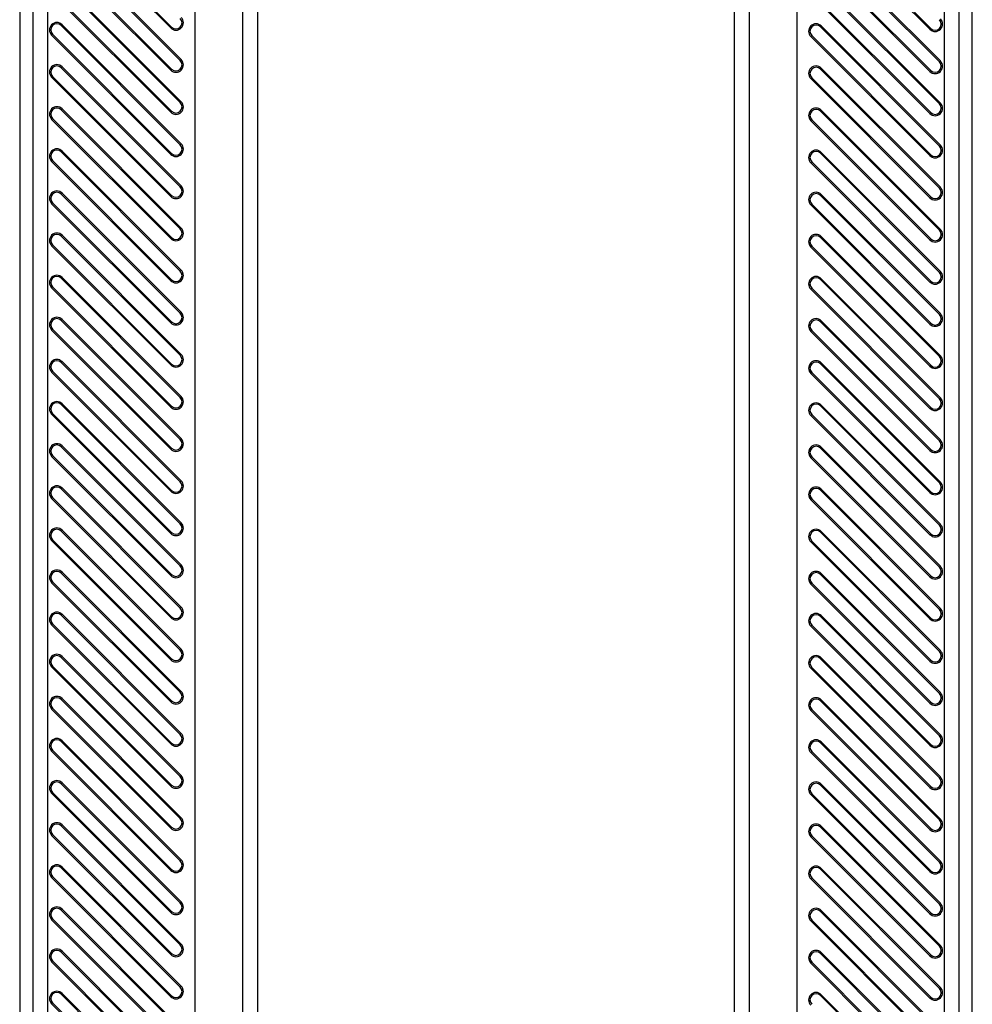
# Model space of a CAD drawing. Header units: millimetres. Extents: x 0 to 559, y 0 to 432.
# Tile 27 of 30: x 272 to 288, y 203 to 220. Entities that reach past the tile are written whole.
import ezdxf

# ---------------------------------------------------------------- set-up
doc = ezdxf.new("R2010")
doc.units = ezdxf.units.MM
doc.header["$LTSCALE"] = 30.734
doc.layers.get('0').update_dxf_attribs({"linetype": 'CONTINUOUS'})

msp = doc.modelspace()

# ---------------------------------------------------------------- linework, layer by layer
at = {"color": 7, "linetype": 'CONTINUOUS'}
for p, q in [((272.2661, 252.7031), (272.2661, 183.8211)), ((288.2661, 183.8211), (288.2661, 252.7031)), ((272.4856, 248.4536), (272.4856, 180.4536)), ((272.7352, 248.4536), (272.7352, 180.4536)), ((287.7969, 180.4536), (287.7969, 248.4536)), ((288.0466, 180.4536), (288.0466, 248.4536)), ((275.2161, 183.4536), (275.2161, 241.6036)), ((276.0152, 183.4536), (276.0152, 241.6036)), ((276.2649, 183.4536), (276.2649, 241.6036)), ((284.2673, 241.6036), (284.2673, 183.4536)), ((284.517, 241.6036), (284.517, 183.4536)), ((285.3161, 241.6036), (285.3161, 183.4536)), ((274.8027, 219.5415), (272.8027, 221.5415)), ((272.8181, 221.5569), (274.8181, 219.5569)), ((287.5527, 219.5194), (285.5527, 221.5194)), ((285.5681, 221.5349), (287.5681, 219.5349)), ((272.8181, 220.8498), (274.8181, 218.8498)), ((274.964, 218.9957), (272.964, 220.9957)), ((274.9795, 219.0111), (272.9795, 221.0111)), ((287.714, 218.9736), (285.714, 220.9736)), ((287.7295, 218.9891), (285.7295, 220.9891)), ((274.8027, 218.8344), (272.8027, 220.8344)), ((287.5527, 218.8123), (285.5527, 220.8123)), ((285.5681, 220.8277), (287.5681, 218.8277)), ((274.964, 218.2886), (272.964, 220.2886)), ((274.9795, 218.304), (272.9795, 220.304)), ((287.714, 218.2665), (285.714, 220.2665)), ((287.7295, 218.2819), (285.7295, 220.2819)), ((274.8027, 218.1272), (272.8027, 220.1272)), ((272.8181, 220.1427), (274.8181, 218.1427)), ((287.5527, 218.1052), (285.5527, 220.1052)), ((285.5681, 220.1206), (287.5681, 218.1206)), ((272.964, 219.5815), (272.9795, 219.5969)), ((274.964, 217.5815), (272.964, 219.5815)), ((274.9795, 217.5969), (272.9795, 219.5969)), ((274.8181, 219.5569), (274.8027, 219.5415)), ((285.714, 219.5594), (285.7295, 219.5748)), ((287.714, 217.5594), (285.714, 219.5594)), ((287.7295, 217.5748), (285.7295, 219.5748)), ((287.5681, 219.5349), (287.5527, 219.5194)), ((272.8027, 219.4201), (272.8181, 219.4356)), ((274.8027, 217.4201), (272.8027, 219.4201)), ((272.8181, 219.4356), (274.8181, 217.4356)), ((285.5527, 219.3981), (285.5681, 219.4135)), ((287.5527, 217.3981), (285.5527, 219.3981)), ((285.5681, 219.4135), (287.5681, 217.4135)), ((272.964, 218.8743), (272.9795, 218.8898)), ((274.964, 216.8743), (272.964, 218.8743)), ((274.9795, 216.8898), (272.9795, 218.8898)), ((274.9795, 219.0111), (274.964, 218.9957)), ((285.714, 218.8523), (285.7295, 218.8677)), ((287.7295, 216.8677), (285.7295, 218.8677)), ((287.7295, 218.9891), (287.714, 218.9736)), ((272.8027, 218.713), (272.8181, 218.7285)), ((274.8027, 216.713), (272.8027, 218.713)), ((272.8181, 218.7285), (274.8181, 216.7285)), ((274.8181, 218.8498), (274.8027, 218.8344)), ((285.5527, 218.691), (285.5681, 218.7064)), ((285.5681, 218.7064), (287.5681, 216.7064)), ((287.714, 216.8523), (285.714, 218.8523)), ((287.5681, 218.8277), (287.5527, 218.8123)), ((287.5527, 216.691), (285.5527, 218.691)), ((274.9795, 218.304), (274.964, 218.2886)), ((287.7295, 218.2819), (287.714, 218.2665)), ((272.964, 218.1672), (272.9795, 218.1827)), ((274.964, 216.1672), (272.964, 218.1672)), ((274.9795, 216.1827), (272.9795, 218.1827)), ((274.8181, 218.1427), (274.8027, 218.1272)), ((285.714, 218.1452), (285.7295, 218.1606)), ((287.714, 216.1452), (285.714, 218.1452)), ((287.7295, 216.1606), (285.7295, 218.1606)), ((287.5681, 218.1206), (287.5527, 218.1052)), ((272.8027, 218.0059), (272.8181, 218.0214)), ((274.8027, 216.0059), (272.8027, 218.0059)), ((272.8181, 218.0214), (274.8181, 216.0214)), ((285.5527, 217.9839), (285.5681, 217.9993)), ((287.5527, 215.9839), (285.5527, 217.9839)), ((285.5681, 217.9993), (287.5681, 215.9993)), ((274.9795, 217.5969), (274.964, 217.5815)), ((287.7295, 217.5748), (287.714, 217.5594)), ((272.964, 217.4601), (272.9795, 217.4756)), ((274.964, 215.4601), (272.964, 217.4601)), ((274.9795, 215.4756), (272.9795, 217.4756)), ((274.8181, 217.4356), (274.8027, 217.4201)), ((285.714, 217.4381), (285.7295, 217.4535)), ((287.714, 215.4381), (285.714, 217.4381)), ((287.7295, 215.4535), (285.7295, 217.4535)), ((287.5681, 217.4135), (287.5527, 217.3981)), ((272.8027, 217.2988), (272.8181, 217.3143)), ((274.8027, 215.2988), (272.8027, 217.2988)), ((272.8181, 217.3143), (274.8181, 215.3143)), ((285.5527, 217.2767), (285.5681, 217.2922)), ((287.5527, 215.2767), (285.5527, 217.2767)), ((285.5681, 217.2922), (287.5681, 215.2922)), ((274.9795, 216.8898), (274.964, 216.8743)), ((272.964, 216.753), (272.9795, 216.7685)), ((274.964, 214.753), (272.964, 216.753)), ((274.9795, 214.7685), (272.9795, 216.7685)), ((274.8181, 216.7285), (274.8027, 216.713)), ((285.714, 216.7309), (285.7295, 216.7464)), ((287.714, 214.7309), (285.714, 216.7309)), ((287.7295, 214.7464), (285.7295, 216.7464)), ((287.7295, 216.8677), (287.714, 216.8523)), ((272.8027, 216.5917), (272.8181, 216.6072)), ((274.8027, 214.5917), (272.8027, 216.5917)), ((272.8181, 216.6072), (274.8181, 214.6072)), ((285.5527, 216.5696), (285.5681, 216.5851)), ((287.5527, 214.5696), (285.5527, 216.5696)), ((285.5681, 216.5851), (287.5681, 214.5851)), ((287.5681, 216.7064), (287.5527, 216.691)), ((272.964, 216.0459), (272.9795, 216.0614)), ((274.9795, 214.0614), (272.9795, 216.0614)), ((274.9795, 216.1827), (274.964, 216.1672)), ((287.7295, 216.1606), (287.714, 216.1452)), ((272.8027, 215.8846), (272.8181, 215.9001)), ((272.8181, 215.9001), (274.8181, 213.9001)), ((274.964, 214.0459), (272.964, 216.0459)), ((274.8181, 216.0214), (274.8027, 216.0059)), ((285.714, 216.0238), (285.7295, 216.0393)), ((287.714, 214.0238), (285.714, 216.0238)), ((287.7295, 214.0393), (285.7295, 216.0393)), ((287.5681, 215.9993), (287.5527, 215.9839)), ((274.8027, 213.8846), (272.8027, 215.8846)), ((285.5527, 215.8625), (285.5681, 215.878)), ((287.5527, 213.8625), (285.5527, 215.8625)), ((285.5681, 215.878), (287.5681, 213.878)), ((274.9795, 215.4756), (274.964, 215.4601)), ((287.7295, 215.4535), (287.714, 215.4381)), ((272.964, 215.3388), (272.9795, 215.3543)), ((274.964, 213.3388), (272.964, 215.3388)), ((274.9795, 213.3543), (272.9795, 215.3543)), ((274.8181, 215.3143), (274.8027, 215.2988)), ((285.714, 215.3167), (285.7295, 215.3322)), ((287.714, 213.3167), (285.714, 215.3167)), ((287.7295, 213.3322), (285.7295, 215.3322)), ((287.5681, 215.2922), (287.5527, 215.2767)), ((272.8027, 215.1775), (272.8181, 215.193)), ((274.8027, 213.1775), (272.8027, 215.1775)), ((272.8181, 215.193), (274.8181, 213.193)), ((285.5527, 215.1554), (285.5681, 215.1709)), ((287.5527, 213.1554), (285.5527, 215.1554)), ((285.5681, 215.1709), (287.5681, 213.1709)), ((274.9795, 214.7685), (274.964, 214.753)), ((287.7295, 214.7464), (287.714, 214.7309)), ((272.964, 214.6317), (272.9795, 214.6472)), ((274.964, 212.6317), (272.964, 214.6317)), ((274.9795, 212.6472), (272.9795, 214.6472)), ((274.8181, 214.6072), (274.8027, 214.5917)), ((285.714, 214.6096), (285.7295, 214.6251)), ((287.714, 212.6096), (285.714, 214.6096)), ((287.7295, 212.6251), (285.7295, 214.6251)), ((287.5681, 214.5851), (287.5527, 214.5696)), ((272.8027, 214.4704), (272.8181, 214.4859)), ((274.8027, 212.4704), (272.8027, 214.4704)), ((272.8181, 214.4859), (274.8181, 212.4859)), ((285.5527, 214.4483), (285.5681, 214.4638)), ((287.5527, 212.4483), (285.5527, 214.4483)), ((285.5681, 214.4638), (287.5681, 212.4638)), ((272.964, 213.9246), (272.9795, 213.9401)), ((274.964, 211.9246), (272.964, 213.9246)), ((274.9795, 211.9401), (272.9795, 213.9401)), ((274.9795, 214.0614), (274.964, 214.0459)), ((285.714, 213.9025), (285.7295, 213.918)), ((287.7295, 211.918), (285.7295, 213.918)), ((287.7295, 214.0393), (287.714, 214.0238)), ((272.8027, 213.7633), (272.8181, 213.7788)), ((274.8027, 211.7633), (272.8027, 213.7633)), ((272.8181, 213.7788), (274.8181, 211.7788)), ((274.8181, 213.9001), (274.8027, 213.8846)), ((285.5527, 213.7412), (285.5681, 213.7567)), ((287.5527, 211.7412), (285.5527, 213.7412)), ((285.5681, 213.7567), (287.5681, 211.7567)), ((287.714, 211.9025), (285.714, 213.9025)), ((287.5681, 213.878), (287.5527, 213.8625)), ((274.9795, 213.3543), (274.964, 213.3388)), ((287.7295, 213.3322), (287.714, 213.3167)), ((272.964, 213.2175), (272.9795, 213.233)), ((274.964, 211.2175), (272.964, 213.2175)), ((274.9795, 211.233), (272.9795, 213.233)), ((274.8181, 213.193), (274.8027, 213.1775)), ((285.714, 213.1954), (285.7295, 213.2109)), ((287.714, 211.1954), (285.714, 213.1954)), ((287.7295, 211.2109), (285.7295, 213.2109)), ((287.5681, 213.1709), (287.5527, 213.1554)), ((272.8027, 213.0562), (272.8181, 213.0716)), ((274.8027, 211.0562), (272.8027, 213.0562)), ((272.8181, 213.0716), (274.8181, 211.0716)), ((285.5527, 213.0341), (285.5681, 213.0496)), ((287.5527, 211.0341), (285.5527, 213.0341)), ((285.5681, 213.0496), (287.5681, 211.0496)), ((274.9795, 212.6472), (274.964, 212.6317)), ((287.7295, 212.6251), (287.714, 212.6096)), ((272.964, 212.5104), (272.9795, 212.5259)), ((274.964, 210.5104), (272.964, 212.5104)), ((274.9795, 210.5259), (272.9795, 212.5259)), ((274.8181, 212.4859), (274.8027, 212.4704)), ((285.714, 212.4883), (285.7295, 212.5038)), ((287.714, 210.4883), (285.714, 212.4883)), ((287.7295, 210.5038), (285.7295, 212.5038)), ((287.5681, 212.4638), (287.5527, 212.4483)), ((272.8027, 212.3491), (272.8181, 212.3645)), ((274.8027, 210.3491), (272.8027, 212.3491)), ((272.8181, 212.3645), (274.8181, 210.3645)), ((285.5527, 212.327), (285.5681, 212.3425)), ((287.5527, 210.327), (285.5527, 212.327)), ((285.5681, 212.3425), (287.5681, 210.3425)), ((274.9795, 211.9401), (274.964, 211.9246)), ((272.964, 211.8033), (272.9795, 211.8187)), ((274.964, 209.8033), (272.964, 211.8033)), ((274.9795, 209.8187), (272.9795, 211.8187)), ((274.8181, 211.7788), (274.8027, 211.7633)), ((285.714, 211.7812), (285.7295, 211.7967)), ((287.714, 209.7812), (285.714, 211.7812)), ((287.7295, 209.7967), (285.7295, 211.7967)), ((287.7295, 211.918), (287.714, 211.9025)), ((272.8027, 211.642), (272.8181, 211.6574)), ((274.8027, 209.642), (272.8027, 211.642)), ((272.8181, 211.6574), (274.8181, 209.6574)), ((285.5527, 211.6199), (285.5681, 211.6354)), ((287.5527, 209.6199), (285.5527, 211.6199)), ((285.5681, 211.6354), (287.5681, 209.6354)), ((287.5681, 211.7567), (287.5527, 211.7412)), ((272.964, 211.0962), (272.9795, 211.1116)), ((274.964, 209.0962), (272.964, 211.0962)), ((274.9795, 209.1116), (272.9795, 211.1116)), ((274.9795, 211.233), (274.964, 211.2175)), ((287.7295, 211.2109), (287.714, 211.1954)), ((272.8027, 210.9349), (272.8181, 210.9503)), ((274.8027, 208.9349), (272.8027, 210.9349)), ((272.8181, 210.9503), (274.8181, 208.9503)), ((274.8181, 211.0716), (274.8027, 211.0562)), ((285.714, 211.0741), (285.7295, 211.0896)), ((287.714, 209.0741), (285.714, 211.0741)), ((287.7295, 209.0896), (285.7295, 211.0896)), ((287.5681, 211.0496), (287.5527, 211.0341)), ((285.5527, 210.9128), (285.5681, 210.9282)), ((287.5527, 208.9128), (285.5527, 210.9128)), ((285.5681, 210.9282), (287.5681, 208.9282)), ((274.9795, 210.5259), (274.964, 210.5104)), ((287.7295, 210.5038), (287.714, 210.4883)), ((272.964, 210.3891), (272.9795, 210.4045)), ((274.964, 208.3891), (272.964, 210.3891)), ((274.9795, 208.4045), (272.9795, 210.4045)), ((274.8181, 210.3645), (274.8027, 210.3491)), ((285.714, 210.367), (285.7295, 210.3825)), ((287.714, 208.367), (285.714, 210.367)), ((287.7295, 208.3825), (285.7295, 210.3825)), ((287.5681, 210.3425), (287.5527, 210.327)), ((272.8027, 210.2278), (272.8181, 210.2432)), ((274.8027, 208.2278), (272.8027, 210.2278)), ((272.8181, 210.2432), (274.8181, 208.2432)), ((285.5527, 210.2057), (285.5681, 210.2211)), ((287.5527, 208.2057), (285.5527, 210.2057)), ((285.5681, 210.2211), (287.5681, 208.2211)), ((274.9795, 209.8187), (274.964, 209.8033)), ((287.7295, 209.7967), (287.714, 209.7812)), ((272.964, 209.682), (272.9795, 209.6974)), ((274.964, 207.682), (272.964, 209.682)), ((274.9795, 207.6974), (272.9795, 209.6974)), ((274.8181, 209.6574), (274.8027, 209.642)), ((285.714, 209.6599), (285.7295, 209.6753)), ((287.714, 207.6599), (285.714, 209.6599)), ((287.7295, 207.6753), (285.7295, 209.6753)), ((287.5681, 209.6354), (287.5527, 209.6199)), ((272.8027, 209.5206), (272.8181, 209.5361)), ((274.8027, 207.5206), (272.8027, 209.5206)), ((272.8181, 209.5361), (274.8181, 207.5361)), ((285.5527, 209.4986), (285.5681, 209.514)), ((287.5527, 207.4986), (285.5527, 209.4986)), ((285.5681, 209.514), (287.5681, 207.514)), ((272.964, 208.9749), (272.9795, 208.9903)), ((274.964, 206.9749), (272.964, 208.9749)), ((274.9795, 206.9903), (272.9795, 208.9903)), ((274.8181, 208.9503), (274.8027, 208.9349)), ((274.9795, 209.1116), (274.964, 209.0962)), ((285.714, 208.9528), (285.7295, 208.9682)), ((287.714, 206.9528), (285.714, 208.9528)), ((287.7295, 206.9682), (285.7295, 208.9682)), ((287.7295, 209.0896), (287.714, 209.0741)), ((272.8027, 208.8135), (272.8181, 208.829)), ((274.8027, 206.8135), (272.8027, 208.8135)), ((272.8181, 208.829), (274.8181, 206.829)), ((285.5527, 208.7915), (285.5681, 208.8069)), ((287.5527, 206.7915), (285.5527, 208.7915)), ((285.5681, 208.8069), (287.5681, 206.8069)), ((287.5681, 208.9282), (287.5527, 208.9128)), ((274.9795, 208.4045), (274.964, 208.3891)), ((287.7295, 208.3825), (287.714, 208.367)), ((272.8027, 208.1064), (272.8181, 208.1219)), ((272.8181, 208.1219), (274.8181, 206.1219)), ((272.964, 208.2677), (272.9795, 208.2832)), ((274.964, 206.2677), (272.964, 208.2677)), ((274.9795, 206.2832), (272.9795, 208.2832)), ((274.8181, 208.2432), (274.8027, 208.2278)), ((285.714, 208.2457), (285.7295, 208.2611)), ((287.714, 206.2457), (285.714, 208.2457)), ((287.7295, 206.2611), (285.7295, 208.2611)), ((287.5681, 208.2211), (287.5527, 208.2057)), ((274.8027, 206.1064), (272.8027, 208.1064)), ((285.5527, 208.0844), (285.5681, 208.0998)), ((287.5527, 206.0844), (285.5527, 208.0844)), ((285.5681, 208.0998), (287.5681, 206.0998)), ((274.9795, 207.6974), (274.964, 207.682)), ((287.7295, 207.6753), (287.714, 207.6599)), ((272.964, 207.5606), (272.9795, 207.5761)), ((274.964, 205.5606), (272.964, 207.5606)), ((274.9795, 205.5761), (272.9795, 207.5761)), ((274.8181, 207.5361), (274.8027, 207.5206)), ((285.714, 207.5386), (285.7295, 207.554)), ((287.714, 205.5386), (285.714, 207.5386)), ((287.7295, 205.554), (285.7295, 207.554)), ((287.5681, 207.514), (287.5527, 207.4986)), ((272.8027, 207.3993), (272.8181, 207.4148)), ((274.8027, 205.3993), (272.8027, 207.3993)), ((272.8181, 207.4148), (274.8181, 205.4148)), ((285.5527, 207.3772), (285.5681, 207.3927)), ((287.5527, 205.3772), (285.5527, 207.3772)), ((285.5681, 207.3927), (287.5681, 205.3927)), ((274.9795, 206.9903), (274.964, 206.9749)), ((287.7295, 206.9682), (287.714, 206.9528)), ((272.964, 206.8535), (272.9795, 206.869)), ((274.964, 204.8535), (272.964, 206.8535)), ((274.9795, 204.869), (272.9795, 206.869)), ((274.8181, 206.829), (274.8027, 206.8135)), ((285.714, 206.8315), (285.7295, 206.8469)), ((287.714, 204.8315), (285.714, 206.8315)), ((287.7295, 204.8469), (285.7295, 206.8469)), ((287.5681, 206.8069), (287.5527, 206.7915)), ((272.8027, 206.6922), (272.8181, 206.7077)), ((274.8027, 204.6922), (272.8027, 206.6922)), ((272.8181, 206.7077), (274.8181, 204.7077)), ((285.5527, 206.6701), (285.5681, 206.6856)), ((287.5527, 204.6701), (285.5527, 206.6701)), ((285.5681, 206.6856), (287.5681, 204.6856)), ((272.964, 206.1464), (272.9795, 206.1619)), ((274.964, 204.1464), (272.964, 206.1464)), ((274.9795, 204.1619), (272.9795, 206.1619)), ((274.9795, 206.2832), (274.964, 206.2677)), ((285.714, 206.1243), (285.7295, 206.1398)), ((287.7295, 204.1398), (285.7295, 206.1398)), ((287.7295, 206.2611), (287.714, 206.2457)), ((272.8027, 205.9851), (272.8181, 206.0006)), ((274.8027, 203.9851), (272.8027, 205.9851)), ((272.8181, 206.0006), (274.8181, 204.0006)), ((274.8181, 206.1219), (274.8027, 206.1064)), ((285.5527, 205.963), (285.5681, 205.9785)), ((285.5681, 205.9785), (287.5681, 203.9785)), ((287.714, 204.1243), (285.714, 206.1243)), ((287.5681, 206.0998), (287.5527, 206.0844)), ((287.5527, 203.963), (285.5527, 205.963)), ((274.9795, 205.5761), (274.964, 205.5606)), ((287.7295, 205.554), (287.714, 205.5386)), ((272.964, 205.4393), (272.9795, 205.4548)), ((274.964, 203.4393), (272.964, 205.4393)), ((274.9795, 203.4548), (272.9795, 205.4548)), ((274.8181, 205.4148), (274.8027, 205.3993)), ((285.714, 205.4172), (285.7295, 205.4327)), ((287.714, 203.4172), (285.714, 205.4172)), ((287.7295, 203.4327), (285.7295, 205.4327)), ((287.5681, 205.3927), (287.5527, 205.3772)), ((272.8027, 205.278), (272.8181, 205.2935)), ((274.8027, 203.278), (272.8027, 205.278)), ((272.8181, 205.2935), (274.8181, 203.2935)), ((285.5527, 205.2559), (285.5681, 205.2714)), ((287.5527, 203.2559), (285.5527, 205.2559)), ((285.5681, 205.2714), (287.5681, 203.2714)), ((274.9795, 204.869), (274.964, 204.8535)), ((287.7295, 204.8469), (287.714, 204.8315)), ((272.964, 204.7322), (272.9795, 204.7477)), ((274.964, 202.7322), (272.964, 204.7322)), ((274.9795, 202.7477), (272.9795, 204.7477)), ((274.8181, 204.7077), (274.8027, 204.6922)), ((285.714, 204.7101), (285.7295, 204.7256)), ((287.714, 202.7101), (285.714, 204.7101)), ((287.7295, 202.7256), (285.7295, 204.7256)), ((287.5681, 204.6856), (287.5527, 204.6701)), ((272.8027, 204.5709), (272.8181, 204.5864)), ((274.8027, 202.5709), (272.8027, 204.5709)), ((272.8181, 204.5864), (274.8181, 202.5864)), ((285.5527, 204.5488), (285.5681, 204.5643)), ((287.5527, 202.5488), (285.5527, 204.5488)), ((285.5681, 204.5643), (287.5681, 202.5643)), ((274.9795, 204.1619), (274.964, 204.1464)), ((272.964, 204.0251), (272.9795, 204.0406)), ((274.964, 202.0251), (272.964, 204.0251)), ((274.9795, 202.0406), (272.9795, 204.0406)), ((274.8181, 204.0006), (274.8027, 203.9851)), ((285.714, 204.003), (285.7295, 204.0185)), ((287.714, 202.003), (285.714, 204.003)), ((287.7295, 202.0185), (285.7295, 204.0185)), ((287.7295, 204.1398), (287.714, 204.1243)), ((272.8027, 203.8638), (272.8181, 203.8793)), ((274.8027, 201.8638), (272.8027, 203.8638)), ((272.8181, 203.8793), (274.8181, 201.8793)), ((285.5527, 203.8417), (285.5681, 203.8572)), ((287.5527, 201.8417), (285.5527, 203.8417)), ((285.5681, 203.8572), (287.5681, 201.8572)), ((287.5681, 203.9785), (287.5527, 203.963)), ((272.964, 203.318), (272.9795, 203.3335)), ((274.9795, 201.3335), (272.9795, 203.3335)), ((274.9795, 203.4548), (274.964, 203.4393)), ((287.7295, 203.4327), (287.714, 203.4172)), ((272.8027, 203.1567), (272.8181, 203.1722)), ((272.8181, 203.1722), (274.8181, 201.1722)), ((274.964, 201.318), (272.964, 203.318)), ((274.8181, 203.2935), (274.8027, 203.278)), ((285.714, 203.2959), (285.7295, 203.3114)), ((287.714, 201.2959), (285.714, 203.2959)), ((287.7295, 201.3114), (285.7295, 203.3114)), ((287.5681, 203.2714), (287.5527, 203.2559)), ((274.8027, 201.1567), (272.8027, 203.1567))]:
    msp.add_line(p, q, dxfattribs=at)
for centre, radius, start, end in [((274.8911, 219.6299), 0.125, 225, 45), ((274.8911, 219.6299), 0.1031, 225, 45), ((287.6411, 219.6078), 0.125, 225, 45), ((272.8911, 219.5085), 0.125, 45, 225), ((272.8911, 219.5085), 0.1031, 45, 225), ((285.6411, 219.4865), 0.125, 45, 225), ((285.6411, 219.4865), 0.1031, 45, 225), ((287.6411, 219.6078), 0.1031, 225, 45), ((272.8911, 218.8014), 0.125, 45, 225), ((272.8911, 218.8014), 0.1031, 45, 225), ((274.8911, 218.9227), 0.125, 225, 45), ((274.8911, 218.9227), 0.1031, 225, 45), ((285.6411, 218.7793), 0.125, 45, 225), ((285.6411, 218.7793), 0.1031, 45, 225), ((287.6411, 218.9007), 0.125, 225, 45), ((287.6411, 218.9007), 0.1031, 225, 45), ((272.8911, 218.0943), 0.125, 45, 225), ((274.8911, 218.2156), 0.125, 225, 45), ((274.8911, 218.2156), 0.1031, 225, 45), ((287.6411, 218.1936), 0.125, 225, 45), ((287.6411, 218.1936), 0.1031, 225, 45), ((272.8911, 218.0943), 0.1031, 45, 225), ((285.6411, 218.0722), 0.125, 45, 225), ((285.6411, 218.0722), 0.1031, 45, 225), ((274.8911, 217.5085), 0.125, 225, 45), ((274.8911, 217.5085), 0.1031, 225, 45), ((287.6411, 217.4865), 0.125, 225, 45), ((287.6411, 217.4865), 0.1031, 225, 45), ((272.8911, 217.3872), 0.125, 45, 225), ((272.8911, 217.3872), 0.1031, 45, 225), ((285.6411, 217.3651), 0.125, 45, 225), ((285.6411, 217.3651), 0.1031, 45, 225), ((274.8911, 216.8014), 0.125, 225, 45), ((272.8911, 216.6801), 0.125, 45, 225), ((272.8911, 216.6801), 0.1031, 45, 225), ((274.8911, 216.8014), 0.1031, 225, 45), ((285.6411, 216.658), 0.125, 45, 225), ((285.6411, 216.658), 0.1031, 45, 225), ((287.6411, 216.7793), 0.125, 225, 45), ((287.6411, 216.7793), 0.1031, 225, 45), ((272.8911, 215.973), 0.125, 45, 225), ((272.8911, 215.973), 0.1031, 45, 225), ((274.8911, 216.0943), 0.125, 225, 45), ((274.8911, 216.0943), 0.1031, 225, 45), ((285.6411, 215.9509), 0.125, 45, 225), ((287.6411, 216.0722), 0.125, 225, 45), ((287.6411, 216.0722), 0.1031, 225, 45), ((285.6411, 215.9509), 0.1031, 45, 225), ((274.8911, 215.3872), 0.125, 225, 45), ((274.8911, 215.3872), 0.1031, 225, 45), ((287.6411, 215.3651), 0.125, 225, 45), ((287.6411, 215.3651), 0.1031, 225, 45), ((272.8911, 215.2659), 0.125, 45, 225), ((272.8911, 215.2659), 0.1031, 45, 225), ((285.6411, 215.2438), 0.125, 45, 225), ((285.6411, 215.2438), 0.1031, 45, 225), ((274.8911, 214.6801), 0.125, 225, 45), ((274.8911, 214.6801), 0.1031, 225, 45), ((287.6411, 214.658), 0.125, 225, 45), ((272.8911, 214.5588), 0.125, 45, 225), ((272.8911, 214.5588), 0.1031, 45, 225), ((285.6411, 214.5367), 0.125, 45, 225), ((285.6411, 214.5367), 0.1031, 45, 225), ((287.6411, 214.658), 0.1031, 225, 45), ((272.8911, 213.8517), 0.125, 45, 225), ((272.8911, 213.8517), 0.1031, 45, 225), ((274.8911, 213.973), 0.125, 225, 45), ((274.8911, 213.973), 0.1031, 225, 45), ((285.6411, 213.8296), 0.125, 45, 225), ((285.6411, 213.8296), 0.1031, 45, 225), ((287.6411, 213.9509), 0.125, 225, 45), ((287.6411, 213.9509), 0.1031, 225, 45), ((272.8911, 213.1446), 0.125, 45, 225), ((272.8911, 213.1446), 0.1031, 45, 225), ((274.8911, 213.2659), 0.125, 225, 45), ((274.8911, 213.2659), 0.1031, 225, 45), ((285.6411, 213.1225), 0.125, 45, 225), ((287.6411, 213.2438), 0.125, 225, 45), ((287.6411, 213.2438), 0.1031, 225, 45), ((285.6411, 213.1225), 0.1031, 45, 225), ((274.8911, 212.5588), 0.125, 225, 45), ((274.8911, 212.5588), 0.1031, 225, 45), ((287.6411, 212.5367), 0.125, 225, 45), ((287.6411, 212.5367), 0.1031, 225, 45), ((272.8911, 212.4375), 0.125, 45, 225), ((272.8911, 212.4375), 0.1031, 45, 225), ((285.6411, 212.4154), 0.125, 45, 225), ((285.6411, 212.4154), 0.1031, 45, 225), ((274.8911, 211.8517), 0.125, 225, 45), ((274.8911, 211.8517), 0.1031, 225, 45), ((272.8911, 211.7304), 0.125, 45, 225), ((272.8911, 211.7304), 0.1031, 45, 225), ((285.6411, 211.7083), 0.125, 45, 225), ((285.6411, 211.7083), 0.1031, 45, 225), ((287.6411, 211.8296), 0.125, 225, 45), ((287.6411, 211.8296), 0.1031, 225, 45), ((272.8911, 211.0232), 0.125, 45, 225), ((272.8911, 211.0232), 0.1031, 45, 225), ((274.8911, 211.1446), 0.125, 225, 45), ((274.8911, 211.1446), 0.1031, 225, 45), ((285.6411, 211.0012), 0.125, 45, 225), ((285.6411, 211.0012), 0.1031, 45, 225), ((287.6411, 211.1225), 0.125, 225, 45), ((287.6411, 211.1225), 0.1031, 225, 45), ((272.8911, 210.3161), 0.125, 45, 225), ((274.8911, 210.4375), 0.125, 225, 45), ((274.8911, 210.4375), 0.1031, 225, 45), ((287.6411, 210.4154), 0.125, 225, 45), ((287.6411, 210.4154), 0.1031, 225, 45), ((272.8911, 210.3161), 0.1031, 45, 225), ((285.6411, 210.2941), 0.125, 45, 225), ((285.6411, 210.2941), 0.1031, 45, 225), ((274.8911, 209.7304), 0.125, 225, 45), ((274.8911, 209.7304), 0.1031, 225, 45), ((287.6411, 209.7083), 0.125, 225, 45), ((287.6411, 209.7083), 0.1031, 225, 45), ((272.8911, 209.609), 0.125, 45, 225), ((272.8911, 209.609), 0.1031, 45, 225), ((285.6411, 209.587), 0.125, 45, 225), ((285.6411, 209.587), 0.1031, 45, 225), ((272.8911, 208.9019), 0.125, 45, 225), ((272.8911, 208.9019), 0.1031, 45, 225), ((274.8911, 209.0232), 0.125, 225, 45), ((274.8911, 209.0232), 0.1031, 225, 45), ((285.6411, 208.8799), 0.125, 45, 225), ((285.6411, 208.8799), 0.1031, 45, 225), ((287.6411, 209.0012), 0.125, 225, 45), ((287.6411, 209.0012), 0.1031, 225, 45), ((272.8911, 208.1948), 0.125, 45, 225), ((272.8911, 208.1948), 0.1031, 45, 225), ((274.8911, 208.3161), 0.125, 225, 45), ((274.8911, 208.3161), 0.1031, 225, 45), ((285.6411, 208.1727), 0.125, 45, 225), ((287.6411, 208.2941), 0.125, 225, 45), ((287.6411, 208.2941), 0.1031, 225, 45), ((285.6411, 208.1727), 0.1031, 45, 225), ((274.8911, 207.609), 0.125, 225, 45), ((274.8911, 207.609), 0.1031, 225, 45), ((287.6411, 207.587), 0.125, 225, 45), ((287.6411, 207.587), 0.1031, 225, 45), ((272.8911, 207.4877), 0.125, 45, 225), ((272.8911, 207.4877), 0.1031, 45, 225), ((285.6411, 207.4656), 0.125, 45, 225), ((285.6411, 207.4656), 0.1031, 45, 225), ((274.8911, 206.9019), 0.125, 225, 45), ((274.8911, 206.9019), 0.1031, 225, 45), ((287.6411, 206.8799), 0.125, 225, 45), ((272.8911, 206.7806), 0.125, 45, 225), ((272.8911, 206.7806), 0.1031, 45, 225), ((285.6411, 206.7585), 0.125, 45, 225), ((285.6411, 206.7585), 0.1031, 45, 225), ((287.6411, 206.8799), 0.1031, 225, 45), ((272.8911, 206.0735), 0.125, 45, 225), ((272.8911, 206.0735), 0.1031, 45, 225), ((274.8911, 206.1948), 0.125, 225, 45), ((274.8911, 206.1948), 0.1031, 225, 45), ((285.6411, 206.0514), 0.125, 45, 225), ((285.6411, 206.0514), 0.1031, 45, 225), ((287.6411, 206.1727), 0.125, 225, 45), ((287.6411, 206.1727), 0.1031, 225, 45), ((272.8911, 205.3664), 0.125, 45, 225), ((274.8911, 205.4877), 0.125, 225, 45), ((274.8911, 205.4877), 0.1031, 225, 45), ((287.6411, 205.4656), 0.125, 225, 45), ((287.6411, 205.4656), 0.1031, 225, 45), ((272.8911, 205.3664), 0.1031, 45, 225), ((285.6411, 205.3443), 0.125, 45, 225), ((285.6411, 205.3443), 0.1031, 45, 225), ((274.8911, 204.7806), 0.125, 225, 45), ((274.8911, 204.7806), 0.1031, 225, 45), ((287.6411, 204.7585), 0.125, 225, 45), ((287.6411, 204.7585), 0.1031, 225, 45), ((272.8911, 204.6593), 0.125, 45, 225), ((272.8911, 204.6593), 0.1031, 45, 225), ((285.6411, 204.6372), 0.125, 45, 225), ((285.6411, 204.6372), 0.1031, 45, 225), ((274.8911, 204.0735), 0.125, 225, 45), ((272.8911, 203.9522), 0.125, 45, 225), ((272.8911, 203.9522), 0.1031, 45, 225), ((274.8911, 204.0735), 0.1031, 225, 45), ((285.6411, 203.9301), 0.125, 45, 225), ((285.6411, 203.9301), 0.1031, 45, 225), ((287.6411, 204.0514), 0.125, 225, 45), ((287.6411, 204.0514), 0.1031, 225, 45), ((272.8911, 203.2451), 0.125, 45, 225), ((272.8911, 203.2451), 0.1031, 45, 225), ((274.8911, 203.3664), 0.125, 225, 45), ((274.8911, 203.3664), 0.1031, 225, 45), ((285.6411, 203.223), 0.125, 45, 225), ((287.6411, 203.3443), 0.125, 225, 45), ((287.6411, 203.3443), 0.1031, 225, 45), ((285.6411, 203.223), 0.1031, 45, 225)]:
    msp.add_arc(centre, radius, start, end, dxfattribs=at)

doc.saveas('drawing.dxf')
